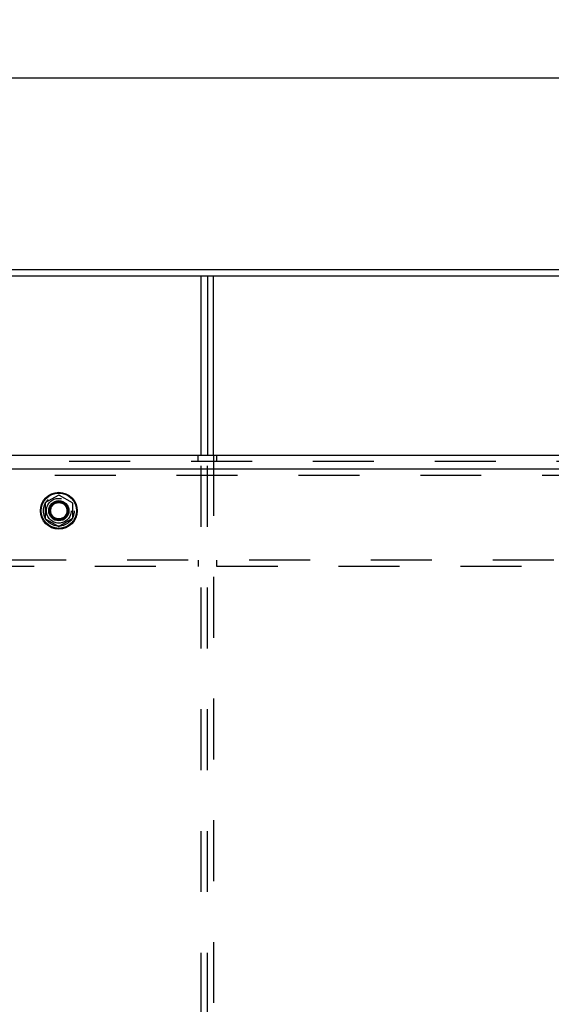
# Model space of a CAD drawing. Header units: inches. Extents: x 0 to 224, y 0 to 145.
# Tile 34 of 41: x 160 to 171, y 104 to 124. Entities that reach past the tile are written whole.
import ezdxf

# ---------------------------------------------------------------- set-up
doc = ezdxf.new("R2010")
doc.units = ezdxf.units.IN
doc.header["$LTSCALE"] = 12.302632
doc.header["$MEASUREMENT"] = 0
doc.linetypes.add('DOT', pattern=[0.2, 0.1, -0.1])
doc.linetypes.add('HIDDEN', pattern=[0.2, 0.1, -0.1])
doc.layers.get('0').update_dxf_attribs({"linetype": 'CONTINUOUS'})
for name, color, linetype in [('DEFAULT_2', 8, 'HIDDEN'), ('DIMENSIONS', 7, 'CONTINUOUS'), ('SUBPANELS', 7, 'CONTINUOUS')]:
    doc.layers.add(name, color=color, linetype=linetype)
doc.styles.get("Standard").update_dxf_attribs({"font": 'arial.ttf'})
doc.dimstyles.new('DIMSTYLE_1', dxfattribs={"dimtxt": 0.986842, "dimasz": 1.315789, "dimexe": 0.09, "dimexo": 0.07, "dimgap": 0.0375, "dimtad": 0, "dimtih": 1, "dimtoh": 1, "dimzin": 4, "dimdsep": 46, "dimtxsty": 'Standard', "dimblk": '_FILLED', "dimblk1": '_FILLED', "dimblk2": '_FILLED', "dimcen": 0.09, "dimadec": 3, "dimazin": 1, "dimtfac": 1, "dimtdec": 3, "dimtofl": 0, "dimtmove": 0, "dimatfit": 3, "dimldrblk": '_FILLED', "dimfxl": 0, "dimtolj": 1, "dimtzin": 4, "dimarcsym": 0})

# ---------------------------------------------------------------- blocks, each defined once
blk = doc.blocks.new('_FILLED')
at = {"color": 0, "linetype": 'ByBlock'}
blk.add_solid([(0, 0), (-1, 0.2), (-1, -0.2)], dxfattribs=at)
blk = doc.blocks.new('*D8')
at = {"layer": 'DIMENSIONS', "color": 2, "linetype": 'Continuous'}
for p, q in [((63.194, 119.22), (63.194, 123.598)), ((180.694, 119.22), (180.694, 123.598)), ((63.194, 122.414), (119.343, 122.414)), ((180.694, 122.414), (124.545, 122.414))]:
    blk.add_line(p, q, dxfattribs=at)
at = {"layer": 'DIMENSIONS', "color": 2, "linetype": 'Continuous', "xscale": 1.3157894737, "yscale": 1.3157894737, "zscale": 1.3157894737, "rotation": 180}
blk.add_blockref('_FILLED', (63.194, 122.414), dxfattribs=at)
at = {"layer": 'DIMENSIONS', "color": 2, "linetype": 'Continuous', "xscale": 1.3157894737, "yscale": 1.3157894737, "zscale": 1.3157894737}
blk.add_blockref('_FILLED', (180.694, 122.414), dxfattribs=at)
at = {"layer": 'DIMENSIONS', "color": 2, "linetype": 'Continuous', "insert": (121.944, 122.907), "char_height": 0.9868, "width": 4.21517, "attachment_point": 2, "line_spacing_factor": 0.9}
blk.add_mtext('117.50', dxfattribs=at)

msp = doc.modelspace()

# ---------------------------------------------------------------- linework, layer by layer
at = {"color": 7, "linetype": 'Continuous'}
for p, q in [((63.194, 118.424), (180.694, 118.424)), ((63.256, 118.549), (180.631, 118.549)), ((163.694, 118.424), (163.694, 114.799)), ((163.819, 114.799), (163.819, 118.424)), ((64.944, 114.799), (178.069, 114.799)), ((160.416, 113.828), (160.416, 113.519)), ((160.421, 113.837), (160.689, 113.991)), ((160.699, 113.991), (160.966, 113.837)), ((160.971, 113.828), (160.971, 113.519)), ((160.689, 113.356), (160.421, 113.511)), ((160.966, 113.511), (160.699, 113.356))]:
    msp.add_line(p, q, dxfattribs=at)
at = {"color": 3, "linetype": 'Continuous'}
msp.add_line((163.569, 114.799), (163.569, 118.424), dxfattribs=at)
at = {"color": 7, "linetype": 'Continuous'}
for radius in [0.372, 0.356, 0.204, 0.188]:
    msp.add_circle((160.694, 113.674), radius, dxfattribs=at)
for centre, start, end in [((160.426, 113.828), 120, 180), ((160.694, 113.983), 60.0117, 120), ((160.961, 113.828), 0.0113, 59.988), ((160.426, 113.519), 180.0113, 239.988), ((160.961, 113.519), 300, 360), ((160.694, 113.365), 240.0117, 300)]:
    msp.add_arc(centre, 0.01, start, end, dxfattribs=at)
at = {"layer": 'DEFAULT_2', "color": 8, "linetype": 'HIDDEN'}
for p, q in [((64.944, 114.674), (178.069, 114.674)), ((163.506, 114.674), (163.506, 114.799)), ((163.569, 54.299), (163.569, 114.799)), ((163.694, 54.299), (163.694, 114.799)), ((163.819, 114.799), (163.819, 54.299)), ((163.881, 114.799), (163.881, 114.674)), ((178.069, 112.674), (64.944, 112.674)), ((163.506, 112.674), (163.506, 112.549)), ((163.881, 112.674), (163.881, 112.549)), ((177.417, 112.549), (143.97, 112.549))]:
    msp.add_line(p, q, dxfattribs=at)
for radius in [0.312, 0.183, 0.165]:
    msp.add_circle((160.694, 113.674), radius, dxfattribs=at)
at = {"layer": 'DEFAULT_2', "color": 8, "linetype": 'DOT'}
msp.add_circle((160.694, 113.674), 0.17, dxfattribs=at)
at = {"layer": 'SUBPANELS', "color": 3, "linetype": 'Continuous'}
msp.add_line((145.85, 114.518), (175.537, 114.518), dxfattribs=at)
at = {"layer": 'SUBPANELS', "color": 8, "linetype": 'HIDDEN'}
msp.add_line((145.85, 114.393), (175.537, 114.393), dxfattribs=at)
msp.add_circle((160.694, 113.674), 0.25, dxfattribs=at)

# ---------------------------------------------------------------- dimensions: what is measured, and where the dimension line sits
at = {"layer": 'DIMENSIONS', "color": 2, "linetype": 'Continuous'}
dim = msp.add_linear_dim(base=(180.694, 122.414), p1=(63.194, 119.15), p2=(180.694, 119.15), dimstyle='DIMSTYLE_1', dxfattribs=at)
dim.commit()
dim.dimension.update_dxf_attribs({"geometry": '*D8', "text_midpoint": (121.985, 122.408), "dimtype": 160})

doc.saveas('drawing.dxf')
